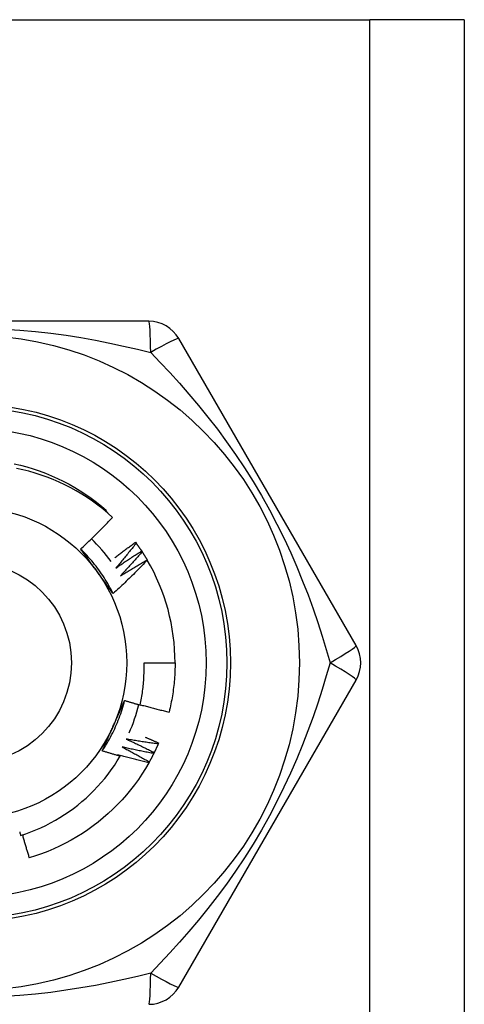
# Model space of a CAD drawing. Header units: inches. Extents: x 5 to 143, y 9 to 75.
# Tile 71 of 125: x 33.185 to 33.439, y 54.867 to 55.429. Entities that reach past the tile are written whole.
import ezdxf

# ---------------------------------------------------------------- set-up
doc = ezdxf.new("R2010")
doc.units = ezdxf.units.IN
doc.header["$MEASUREMENT"] = 0
doc.layers.add('Visible Edges(ANSI)', color=7, linetype='Continuous', lineweight=25)
doc.layers.add('Visible Tangent Edges(ANSI)', color=7, linetype='Continuous', lineweight=25)

msp = doc.modelspace()

# ---------------------------------------------------------------- linework, layer by layer
at = {"layer": 'Visible Edges(ANSI)'}
for p, q in [((32.93072577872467, 55.42897896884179), (33.38502577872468, 55.42897896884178)), ((33.43887577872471, 55.42897896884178), (33.38502577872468, 55.42897896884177)), ((33.43887577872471, 55.42897896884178), (33.43887577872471, 28.12017581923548)), ((33.25902563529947, 55.25686086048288), (33.05672601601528, 55.25686086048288)), ((33.37722338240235, 55.07182156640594), (33.27607357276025, 55.24701816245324)), ((33.23440788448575, 55.14843186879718), (33.2348505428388, 55.1489490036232)), ((33.25147188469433, 55.13074430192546), (33.25182805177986, 55.13025687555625)), ((33.25491490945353, 55.12579361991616), (33.25524529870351, 55.12528835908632)), ((33.25809633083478, 55.12067089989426), (33.25814480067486, 55.12058806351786)), ((33.2563029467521, 55.0619789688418), (33.27401750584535, 55.0619789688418)), ((33.27607351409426, 54.87693968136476), (33.37722331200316, 55.05213626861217)), ((33.26462631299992, 55.01622718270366), (33.26438706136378, 55.01567292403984))]:
    msp.add_line(p, q, dxfattribs=at)
at = {"layer": 'Visible Edges(ANSI)', "flags": 128}
for points in [[(33.18231324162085, 55.17552064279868), (33.18593704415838, 55.17467975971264), (33.18953205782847, 55.17372323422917), (33.19309459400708, 55.17265207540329), (33.19662099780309, 55.17146737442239), (33.20010764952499, 55.17017032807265), (33.20355097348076, 55.168762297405), (33.20694743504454, 55.16724470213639), (33.21029355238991, 55.16561911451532), (33.2135858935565, 55.16388718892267), (33.21682107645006, 55.16205070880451), (33.21999578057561, 55.16011156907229), (33.22310675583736, 55.15807174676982), (33.22615080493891, 55.15593333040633), (33.22912480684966, 55.15369852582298), (33.23202571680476, 55.15136962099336), (33.2348505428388, 55.1489490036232)], [(33.23834216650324, 55.14498025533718), (33.23560170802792, 55.14741759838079), (33.23278846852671, 55.14976405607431), (33.22990473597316, 55.15201805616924), (33.22695279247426, 55.15417800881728), (33.22393494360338, 55.15624234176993), (33.22085347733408, 55.15820947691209), (33.21771067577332, 55.16007782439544), (33.21450883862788, 55.1618458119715), (33.21125025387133, 55.16351186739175), (33.20793720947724, 55.1650744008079), (33.20457200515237, 55.16653183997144), (33.20115801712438, 55.16788217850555), (33.19770585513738, 55.16912108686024), (33.19421993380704, 55.17024726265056), (33.19070303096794, 55.17126011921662), (33.18715792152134, 55.17215903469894), (33.18358738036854, 55.17294341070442)], [(33.22016438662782, 55.12690215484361), (33.22094690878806, 55.12763041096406), (33.22172726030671, 55.12836087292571), (33.22250544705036, 55.12909354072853), (33.22328146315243, 55.12982840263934), (33.2240553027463, 55.13056546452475), (33.22482697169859, 55.13130470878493), (33.22559645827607, 55.13204614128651), (33.22636376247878, 55.13278974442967), (33.2271288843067, 55.13353552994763), (33.22789181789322, 55.13428347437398), (33.22865255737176, 55.13503358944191), (33.22941110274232, 55.13578585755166), (33.23016745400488, 55.13654027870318), (33.23092160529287, 55.1372968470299), (33.23167355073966, 55.13805555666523), (33.23242330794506, 55.13881641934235), (33.23317087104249, 55.13957942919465), (33.23391623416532, 55.14034458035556), (33.23465940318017, 55.14111187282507), (33.23540036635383, 55.14188130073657), (33.23613912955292, 55.14265285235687), (33.23687568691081, 55.14342653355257), (33.23761003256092, 55.14420233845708), (33.23834216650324, 55.14498025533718)], [(33.23871837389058, 55.10145272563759), (33.23812976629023, 55.10263328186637), (33.23752395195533, 55.10380512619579), (33.23690107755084, 55.1049680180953), (33.23626131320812, 55.10612172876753), (33.23560481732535, 55.10726601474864), (33.23493174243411, 55.10840064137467), (33.23424224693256, 55.10952537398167), (33.23353650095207, 55.11063997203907), (33.23281465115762, 55.11174420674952), (33.23207686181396, 55.11283782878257), (33.23132329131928, 55.11392061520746), (33.23055410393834, 55.11499231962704), (33.22976944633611, 55.11605270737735), (33.22896949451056, 55.11710154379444), (33.22815438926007, 55.11813859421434), (33.22732430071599, 55.11916361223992), (33.22647938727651, 55.12017637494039), (33.22561980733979, 55.12117664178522), (33.224745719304, 55.12216416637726), (33.22385728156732, 55.12313872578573), (33.22295465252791, 55.12410007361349), (33.22203799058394, 55.12504797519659), (33.22110745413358, 55.12598219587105), (33.2201632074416, 55.12690249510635)], [(33.22954067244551, 55.11404655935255), (33.2291477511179, 55.11458735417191), (33.22875517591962, 55.11512765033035), (33.2283629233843, 55.1156674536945), (33.22797096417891, 55.11620677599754), (33.22757929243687, 55.11674561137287), (33.22718788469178, 55.11728397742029), (33.22679671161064, 55.11782188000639), (33.22640576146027, 55.11835933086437), (33.22601501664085, 55.11889632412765), (33.225624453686, 55.11943287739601), (33.22523404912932, 55.11996899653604), (33.22484378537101, 55.12050468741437), (33.22445364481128, 55.12103995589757), (33.22406360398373, 55.12157480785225), (33.22367364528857, 55.1221092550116), (33.2232837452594, 55.12264330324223), (33.22289389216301, 55.12317695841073), (33.22250405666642, 55.12371022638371), (33.22211422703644, 55.12424311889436), (33.22172437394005, 55.12477564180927), (33.22133448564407, 55.12530779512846), (33.2209445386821, 55.12583959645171), (33.22055451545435, 55.12637104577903), (33.22016438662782, 55.12690215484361)], [(33.23957168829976, 55.1219599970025), (33.24006030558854, 55.12233516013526), (33.24054955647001, 55.12270952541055), (33.24103944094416, 55.12308310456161), (33.24152995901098, 55.12345589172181), (33.24202110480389, 55.12382788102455), (33.24251288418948, 55.12419907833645), (33.24300529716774, 55.12456948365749), (33.2434983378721, 55.12493909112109), (33.24399200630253, 55.12530790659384), (33.24448630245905, 55.12567592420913), (33.24498122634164, 55.12604314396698), (33.24547677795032, 55.12640957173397), (33.24597295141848, 55.12677519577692), (33.24646975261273, 55.12714002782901), (33.24696717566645, 55.12750405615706), (33.24746522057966, 55.12786728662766), (33.24796388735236, 55.1282297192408), (33.24846317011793, 55.12859134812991), (33.24896308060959, 55.12895217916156), (33.24946360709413, 55.12931220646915), (33.24996474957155, 55.1296714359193), (33.25046651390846, 55.13002986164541), (33.25096888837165, 55.13038748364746), (33.25147188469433, 55.13074430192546)], [(33.25182805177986, 55.13025687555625), (33.25135604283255, 55.1296512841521), (33.25088284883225, 55.12904657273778), (33.25040846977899, 55.12844273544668), (33.24993289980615, 55.12783978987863), (33.24945614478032, 55.12723772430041), (33.24897821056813, 55.12663654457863), (33.24849909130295, 55.12603625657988), (33.2480187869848, 55.12543686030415), (33.24753730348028, 55.12483835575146), (33.24705464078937, 55.1242407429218), (33.24657079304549, 55.12364402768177), (33.24608577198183, 55.12304821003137), (33.24559956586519, 55.12245329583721), (33.24511218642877, 55.12185927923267), (33.24462362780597, 55.12126617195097), (33.2441338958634, 55.12067396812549), (33.24364298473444, 55.12008267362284), (33.24315090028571, 55.11949229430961), (33.2426576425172, 55.11890281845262), (33.24216321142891, 55.11831426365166), (33.24166760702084, 55.11772662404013), (33.24117083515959, 55.11713989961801), (33.24067288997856, 55.11655409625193), (33.24017377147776, 55.11596921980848)], [(33.25182805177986, 55.13025687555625), (33.25196081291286, 55.13007381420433), (33.25209322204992, 55.12989049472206), (33.25222526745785, 55.12970692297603), (33.25235696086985, 55.12952309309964), (33.25248829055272, 55.12933900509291), (33.25261926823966, 55.12915465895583), (33.25274988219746, 55.12897006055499), (33.25288013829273, 55.1287852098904), (33.25301003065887, 55.12860010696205), (33.25313956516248, 55.12841474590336), (33.25326874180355, 55.12822913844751), (33.2533975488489, 55.12804327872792), (33.25352599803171, 55.12785716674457), (33.25365408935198, 55.12767080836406), (33.25378181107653, 55.1274841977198), (33.25390916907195, 55.12729734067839), (33.25403616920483, 55.12711023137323), (33.25416279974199, 55.12692288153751), (33.25428906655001, 55.12673527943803), (33.2544149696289, 55.12654743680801), (33.25454050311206, 55.12635934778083), (33.25466567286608, 55.1261710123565), (33.25479047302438, 55.12598243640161), (33.25491490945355, 55.12579361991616)], [(33.24017377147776, 55.11596921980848), (33.24077826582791, 55.11639218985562), (33.24138361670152, 55.11681398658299), (33.24198982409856, 55.11723459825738), (33.24259688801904, 55.117654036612), (33.24320479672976, 55.11807228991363), (33.24381356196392, 55.11848935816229), (33.24442317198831, 55.11890524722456), (33.24503363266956, 55.11931995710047), (33.24564493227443, 55.1197334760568), (33.24625708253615, 55.12014581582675), (33.24687007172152, 55.12055696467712), (33.24748390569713, 55.12096692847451), (33.24809857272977, 55.12137570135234), (33.24871408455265, 55.12178328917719), (33.24933042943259, 55.12218968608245), (33.24994760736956, 55.12259489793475), (33.25056561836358, 55.12299891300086), (33.25118446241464, 55.1234017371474), (33.25180413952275, 55.12380337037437), (33.25242464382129, 55.12420381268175), (33.25304596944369, 55.12460305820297), (33.25366812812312, 55.12500110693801), (33.2542911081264, 55.12539795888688), (33.25491490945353, 55.12579361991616)], [(33.25524529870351, 55.12528835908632), (33.25474249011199, 55.12470808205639), (33.2542385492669, 55.1241287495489), (33.25373346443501, 55.12355034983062), (33.25322724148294, 55.12297290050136), (33.25271988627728, 55.12239638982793), (33.25221138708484, 55.12182082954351), (33.25170175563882, 55.12124621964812), (33.2511909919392, 55.12067256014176), (33.2506790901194, 55.12009985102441), (33.25016605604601, 55.11952809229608), (33.24965189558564, 55.11895729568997), (33.24913659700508, 55.11838746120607), (33.24862017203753, 55.11781858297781), (33.2481026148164, 55.11725066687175), (33.24758393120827, 55.11668371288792), (33.24706412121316, 55.11611772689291), (33.24654317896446, 55.11555270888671), (33.24602111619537, 55.11498866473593), (33.2454979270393, 55.11442558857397), (33.24497361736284, 55.11386348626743), (33.24444818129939, 55.11330236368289), (33.24392161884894, 55.11274221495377), (33.24339394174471, 55.11218305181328), (33.2428651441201, 55.11162486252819)], [(33.2428651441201, 55.11162486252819), (33.24349077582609, 55.11201588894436), (33.24411720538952, 55.11240569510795), (33.2447444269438, 55.11279428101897), (33.24537244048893, 55.11318164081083), (33.24600124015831, 55.11356778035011), (33.24663083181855, 55.11395268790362), (33.24726120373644, 55.11433638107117), (33.24789236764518, 55.11471884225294), (33.24852430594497, 55.11510007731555), (33.24915703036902, 55.11548008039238), (33.24979053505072, 55.11585886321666), (33.25042481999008, 55.11623641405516), (33.25105987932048, 55.11661273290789), (33.25169571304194, 55.11698782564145), (33.25233232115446, 55.11736168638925), (33.25296969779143, 55.11773431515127), (33.25360784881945, 55.11810570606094), (33.25424676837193, 55.11847587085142), (33.25488645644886, 55.11884479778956), (33.25552690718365, 55.11921249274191), (33.2561681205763, 55.1195789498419), (33.25681009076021, 55.11994416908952), (33.25745283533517, 55.12030815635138), (33.25809633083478, 55.12067089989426)], [(33.25524529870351, 55.12528835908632), (33.25536837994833, 55.12509865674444), (33.25549109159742, 55.12490871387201), (33.25561343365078, 55.12471853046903), (33.25573540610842, 55.12452811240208), (33.25585700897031, 55.12433745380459), (33.25597823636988, 55.12414656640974), (33.25609909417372, 55.12395543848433), (33.25621957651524, 55.12376407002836), (33.25633969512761, 55.12357247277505), (33.25645943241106, 55.12338064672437), (33.25657879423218, 55.12318858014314), (33.25669778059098, 55.12299628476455), (33.25681640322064, 55.12280375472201), (33.25693463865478, 55.12261100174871), (33.25705251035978, 55.12241801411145), (33.25716999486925, 55.12222479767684), (33.2572871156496, 55.12203135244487), (33.25740384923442, 55.12183767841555), (33.2575202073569, 55.12164377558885), (33.25763619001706, 55.12144964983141), (33.25775179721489, 55.12125530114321), (33.2578670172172, 55.12106072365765), (33.25798186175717, 55.12086592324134), (33.25809633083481, 55.12067089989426)], [(33.25814480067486, 55.12058806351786), (33.2573623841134, 55.11976453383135), (33.25657763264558, 55.11894326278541), (33.25579053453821, 55.11812425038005), (33.25500109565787, 55.11730751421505), (33.25420932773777, 55.11649304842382), (33.25341521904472, 55.11568086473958), (33.2526187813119, 55.1148709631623), (33.25182001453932, 55.11406334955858), (33.25101892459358, 55.11325802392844), (33.25021551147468, 55.11245500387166), (33.24940976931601, 55.11165427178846), (33.24860169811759, 55.11085583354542), (33.2477912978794, 55.11005969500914), (33.24697858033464, 55.10926586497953), (33.24616353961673, 55.10847434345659), (33.24534618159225, 55.10768513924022), (33.24452651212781, 55.10689825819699), (33.24370453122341, 55.10611370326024), (33.24288025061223, 55.10533148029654), (33.24205365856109, 55.10455159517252), (33.24122477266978, 55.10377405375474), (33.24039358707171, 55.10299886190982), (33.23956011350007, 55.10222602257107), (33.23872434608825, 55.10145554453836)], [(33.23872434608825, 55.10145554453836), (33.23834211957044, 55.10197574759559), (33.23796004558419, 55.10249623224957), (33.23757809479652, 55.10301701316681), (33.23719623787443, 55.10353810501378), (33.23681446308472, 55.10405952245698), (33.2364327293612, 55.10458127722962), (33.23605101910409, 55.10510338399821), (33.23566930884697, 55.10562585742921), (33.23528756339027, 55.10614871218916), (33.23490577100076, 55.10667195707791), (33.23452389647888, 55.1071956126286), (33.23414191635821, 55.1077196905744), (33.23375980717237, 55.10824420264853), (33.23337753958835, 55.10876916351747), (33.23299509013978, 55.10929458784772), (33.23261243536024, 55.10982049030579), (33.23222954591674, 55.11034688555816), (33.2318463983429, 55.11087378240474), (33.2314629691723, 55.11140119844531), (33.23107922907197, 55.1119291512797), (33.23069515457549, 55.11245764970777), (33.23031072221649, 55.11298670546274), (33.22992590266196, 55.11351634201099), (33.22954067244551, 55.11404655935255)], [(33.25410130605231, 55.03788639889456), (33.25431074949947, 55.03887556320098), (33.25451014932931, 55.0398670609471), (33.25469943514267, 55.04086067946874), (33.25487852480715, 55.04185594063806), (33.25504740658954, 55.0428527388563), (33.25520606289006, 55.04385099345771), (33.25535448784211, 55.04485062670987), (33.25549266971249, 55.04585156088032), (33.255620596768, 55.04685371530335), (33.25573826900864, 55.04785701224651), (33.25584566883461, 55.04886137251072), (33.25594279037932, 55.04986671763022), (33.25602962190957, 55.05087296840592), (33.25610615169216, 55.05188004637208), (33.25617237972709, 55.05288787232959), (33.25622828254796, 55.05389636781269), (33.25627386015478, 55.05490545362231), (33.25630910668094, 55.05591505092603), (33.25633400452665, 55.05692508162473), (33.25634854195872, 55.05793546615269), (33.25635270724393, 55.05894612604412), (33.25634651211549, 55.05995698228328), (33.25632992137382, 55.06096795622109), (33.2563029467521, 55.0619789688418)], [(33.27401750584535, 55.0619789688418), (33.27401149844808, 55.06079734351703), (33.27399346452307, 55.05961584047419), (33.27396341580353, 55.05843458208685), (33.27392134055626, 55.05725369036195), (33.27386726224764, 55.05607328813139), (33.27380118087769, 55.05489349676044), (33.27372308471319, 55.05371443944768), (33.27363300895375, 55.0525362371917), (33.27353095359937, 55.05135901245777), (33.27341691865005, 55.0501828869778), (33.27329092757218, 55.04900798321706), (33.27315298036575, 55.04783442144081), (33.27300311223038, 55.04666232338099), (33.27284132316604, 55.04549181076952), (33.27266762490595, 55.04432300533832), (33.2724820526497, 55.04315602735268), (33.27228461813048, 55.04199099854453), (33.27207534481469, 55.04082803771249), (33.27185424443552, 55.03966726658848), (33.27162134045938, 55.0385088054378), (33.27137666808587, 55.03735277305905), (33.27112025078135, 55.03619929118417), (33.27085210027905, 55.03504847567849), (33.27057226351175, 55.03390044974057)], [(33.23248234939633, 55.01170410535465), (33.23321044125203, 55.01280413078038), (33.23392237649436, 55.01391470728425), (33.23461803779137, 55.01503557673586), (33.23529729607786, 55.0161664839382), (33.23596002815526, 55.01730717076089), (33.2366061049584, 55.01845738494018), (33.2372354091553, 55.01961686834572), (33.23784780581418, 55.02078536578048), (33.23844317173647, 55.02196261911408), (33.23902138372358, 55.02314837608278), (33.23958231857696, 55.02434237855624), (33.24012584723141, 55.02554436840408), (33.24065184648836, 55.02675409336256), (33.24116018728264, 55.02797129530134), (33.24165074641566, 55.02919571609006), (33.24212339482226, 55.03042710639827), (33.24257801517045, 55.03166520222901), (33.24301447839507, 55.03290975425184), (33.24343266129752, 55.03416050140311), (33.24383242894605, 55.03541719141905), (33.24421366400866, 55.03667956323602), (33.24457624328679, 55.03794736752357), (33.24492003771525, 55.03922034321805), (33.24524491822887, 55.04049823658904)], [(33.23880008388, 55.02594914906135), (33.23907196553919, 55.02655982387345), (33.23934358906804, 55.02716995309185), (33.23961494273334, 55.02777955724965), (33.23988602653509, 55.02838865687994), (33.24015684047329, 55.02899727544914), (33.24042737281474, 55.029605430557), (33.24069762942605, 55.03021314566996), (33.24096759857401, 55.0308204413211), (33.24123727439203, 55.03142733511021), (33.2415066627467, 55.03203385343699), (33.24177575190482, 55.03264001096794), (33.24204454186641, 55.03324583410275), (33.24231302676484, 55.03385134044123), (33.24258120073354, 55.03445655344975), (33.2428490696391, 55.03506149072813), (33.24311661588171, 55.03566617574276), (33.24338385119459, 55.03627062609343), (33.24365075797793, 55.03687486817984), (33.24391733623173, 55.03747891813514), (33.24418359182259, 55.03808279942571), (33.24444950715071, 55.03868653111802), (33.24471508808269, 55.0392901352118), (33.24498032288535, 55.03989363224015), (33.24524521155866, 55.04049704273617)], [(33.24524521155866, 55.04049704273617), (33.24561299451, 55.04038382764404), (33.24598088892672, 55.04027099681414), (33.24634888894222, 55.04015855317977), (33.2467169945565, 55.04004649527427), (33.24708521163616, 55.03993482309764), (33.2474535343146, 55.03982353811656), (33.24782195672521, 55.03971263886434), (33.24819049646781, 55.03960212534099), (33.2485591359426, 55.03949199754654), (33.24892788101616, 55.03938225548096), (33.2492967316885, 55.03927289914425), (33.24966568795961, 55.03916393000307), (33.25003474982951, 55.03905534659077), (33.2504039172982, 55.03894714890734), (33.25077319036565, 55.0388393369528), (33.25114256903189, 55.03873191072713), (33.25151204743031, 55.03862487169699), (33.25188163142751, 55.03851821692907), (33.2522513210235, 55.03841194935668), (33.25262111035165, 55.03830606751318), (33.2529910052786, 55.03820057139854), (33.25336099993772, 55.03809546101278), (33.25373110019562, 55.0379907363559), (33.25410130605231, 55.03788639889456)], [(33.2541438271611, 55.03808325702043), (33.25482409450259, 55.03789425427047), (33.25550473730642, 55.03770652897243), (33.25618576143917, 55.03752008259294), (33.25686716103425, 55.03733491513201), (33.25754894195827, 55.03715102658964), (33.2582310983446, 55.03696841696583), (33.25891363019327, 55.03678708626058), (33.25959652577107, 55.03660703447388), (33.2602797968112, 55.03642826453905), (33.26096344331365, 55.03625077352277), (33.26164744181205, 55.03607456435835), (33.26233181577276, 55.0358996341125), (33.26301655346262, 55.03572598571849), (33.2637016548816, 55.03555361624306), (33.26438712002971, 55.03538253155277), (33.26507293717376, 55.03521272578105), (33.26575911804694, 55.03504420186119), (33.26644565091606, 55.03487696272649), (33.26713253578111, 55.03471100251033), (33.26781978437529, 55.03454632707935), (33.2685073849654, 55.03438293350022), (33.26919532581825, 55.03422082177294), (33.26988363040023, 55.03405999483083), (33.27057226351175, 55.03390044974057)], [(33.23248778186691, 55.01170034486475), (33.23274717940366, 55.01229146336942), (33.23300689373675, 55.01288259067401), (33.23326692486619, 55.01347376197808), (33.23352727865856, 55.01406500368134), (33.23378794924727, 55.01465634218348), (33.23404893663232, 55.0152478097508), (33.23431024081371, 55.01583943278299), (33.23457185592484, 55.01643124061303), (33.23483378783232, 55.01702326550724), (33.23509603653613, 55.01761553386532), (33.23535860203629, 55.01820807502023), (33.23562147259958, 55.01880091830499), (33.23588465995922, 55.01939409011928), (33.2361481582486, 55.0199876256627), (33.23641196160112, 55.02058154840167), (33.23667608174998, 55.02117588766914), (33.23694050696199, 55.02177067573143), (33.23720524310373, 55.02236593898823), (33.23747028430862, 55.02296170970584), (33.23773563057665, 55.02355801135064), (33.23800128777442, 55.02415487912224), (33.23826724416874, 55.02475233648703), (33.23853351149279, 55.0253504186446), (33.23880008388, 55.02594914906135)], [(33.2570286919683, 55.01954136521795), (33.25734661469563, 55.01940667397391), (33.25766440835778, 55.01927168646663), (33.25798208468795, 55.01913640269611), (33.25829965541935, 55.01900082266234), (33.25861709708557, 55.01886494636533), (33.25893443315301, 55.01872877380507), (33.25925165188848, 55.01859230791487), (33.25956875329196, 55.01845554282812), (33.25988572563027, 55.01831848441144), (33.26020259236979, 55.0181811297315), (33.26051934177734, 55.01804347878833), (33.26083597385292, 55.0179055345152), (33.26115248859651, 55.01776729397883), (33.26146887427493, 55.01762875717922), (33.26178515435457, 55.01748992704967), (33.26210131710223, 55.01735080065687), (33.26241735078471, 55.01721138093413), (33.26273327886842, 55.01707166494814), (33.26304907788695, 55.0169316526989), (33.2633647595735, 55.01679135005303), (33.26368032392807, 55.0166507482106), (33.26399577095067, 55.01650985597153), (33.26431110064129, 55.01636866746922), (33.26462631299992, 55.01622718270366)], [(33.24378402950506, 55.01394065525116), (33.24443845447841, 55.0136000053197), (33.2450922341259, 55.01325805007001), (33.2457453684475, 55.01291479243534), (33.24639783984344, 55.01257023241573), (33.24704966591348, 55.01222437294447), (33.24770083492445, 55.01187721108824), (33.24835134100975, 55.01152874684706), (33.24900119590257, 55.01117898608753), (33.24965038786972, 55.01082793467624), (33.25029892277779, 55.01047558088), (33.25094679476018, 55.01012193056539), (33.2515939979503, 55.00976698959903), (33.25224053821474, 55.00941075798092), (33.25288640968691, 55.00905322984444), (33.25353161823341, 55.00869441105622), (33.25417615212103, 55.00833430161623), (33.25482001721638, 55.00797290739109), (33.25546320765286, 55.0076102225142), (33.25610572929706, 55.00724624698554), (33.25674756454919, 55.00688098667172), (33.25738873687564, 55.00651444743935), (33.25802921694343, 55.00614661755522), (33.25866902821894, 55.00577750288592), (33.25930815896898, 55.00540710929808)], [(33.2618400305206, 55.01020699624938), (33.26108485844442, 55.01034577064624), (33.26032993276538, 55.01048600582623), (33.25957523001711, 55.01062769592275), (33.25882076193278, 55.0107708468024), (33.25806652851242, 55.01091545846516), (33.25731254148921, 55.01106152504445), (33.25655878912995, 55.01120905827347), (33.25580528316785, 55.01135804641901), (33.25505202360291, 55.01150849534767), (33.25429901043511, 55.01166041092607), (33.25354624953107, 55.01181378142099), (33.25279374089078, 55.01196861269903), (33.25204148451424, 55.0121249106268), (33.25128948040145, 55.01228266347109), (33.25053774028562, 55.0124418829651), (33.24978625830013, 55.01260256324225), (33.249035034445, 55.01276470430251), (33.24828408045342, 55.0129283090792), (33.24753339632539, 55.01309337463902), (33.2467829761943, 55.01325990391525), (33.24603282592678, 55.01342789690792), (33.24528295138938, 55.01359735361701), (33.24453335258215, 55.01376827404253), (33.24378402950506, 55.01394065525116)], [(33.24616160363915, 55.01846437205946), (33.24683283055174, 55.01815815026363), (33.24750347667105, 55.01785058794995), (33.24817354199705, 55.01754169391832), (33.24884302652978, 55.01723146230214), (33.24951191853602, 55.01691989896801), (33.25018022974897, 55.01660700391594), (33.25084794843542, 55.01629277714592), (33.25151508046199, 55.01597721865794), (33.25218161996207, 55.01566033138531), (33.25284756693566, 55.01534211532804), (33.25351292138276, 55.01502257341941), (33.25417767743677, 55.01470170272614), (33.2548418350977, 55.01437950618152), (33.25550539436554, 55.01405598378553), (33.25616835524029, 55.01373113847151), (33.25683071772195, 55.01340497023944), (33.25749247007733, 55.01307747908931), (33.25815361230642, 55.01274866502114), (33.25881415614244, 55.0124185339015), (33.25947408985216, 55.01208707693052), (33.26013342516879, 55.01175430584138), (33.26079213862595, 55.0114202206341), (33.26145024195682, 55.01108481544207), (33.2621077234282, 55.01074809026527)], [(33.26438706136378, 55.01567292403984), (33.26362570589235, 55.01577231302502), (33.2628645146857, 55.01587317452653), (33.26210347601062, 55.01597550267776), (33.2613425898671, 55.01607930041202), (33.26058186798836, 55.01618456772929), (33.25982132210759, 55.01629130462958), (33.25906092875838, 55.01639951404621), (33.25830069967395, 55.01650919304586), (33.25754064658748, 55.01662034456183), (33.25678076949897, 55.01673296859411), (33.25602105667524, 55.01684706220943), (33.25526152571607, 55.01696262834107), (33.25450217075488, 55.01707966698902), (33.25374299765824, 55.01719817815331), (33.25298400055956, 55.01731816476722), (33.25222519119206, 55.01743962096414), (33.25146656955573, 55.01756255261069), (33.25070813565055, 55.01768695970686), (33.24994988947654, 55.01781284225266), (33.2491918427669, 55.01794019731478), (33.24843398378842, 55.01806902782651), (33.2476763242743, 55.01819933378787), (33.24691886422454, 55.01833111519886), (33.24616160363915, 55.01846437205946)], [(33.26438706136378, 55.01567292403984), (33.2642966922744, 55.01546562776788), (33.26420592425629, 55.01525851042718), (33.26411475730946, 55.01505156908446), (33.2640231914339, 55.01484480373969), (33.26393121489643, 55.0146382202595), (33.26383883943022, 55.01443181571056), (33.2637460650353, 55.01422559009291), (33.26365287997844, 55.0140195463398), (33.26355930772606, 55.01381368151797), (33.26346532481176, 55.013608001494), (33.26337094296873, 55.0134025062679), (33.26327616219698, 55.01319719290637), (33.26318098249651, 55.01299206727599), (33.26308540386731, 55.0127871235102), (33.26298942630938, 55.01258237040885), (33.26289304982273, 55.01237780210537), (33.26279627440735, 55.01217342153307), (33.26269910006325, 55.01196922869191), (33.26260152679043, 55.01176522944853), (33.26250355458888, 55.01156141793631), (33.2624051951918, 55.01135780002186), (33.262306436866, 55.01115436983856), (33.26220727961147, 55.01095113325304), (33.26210772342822, 55.01074809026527)], [(33.18594848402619, 54.9634199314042), (33.18888350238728, 54.9644028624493), (33.19179080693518, 54.96547540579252), (33.19466651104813, 54.96663651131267), (33.19750237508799, 54.96788288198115), (33.2002960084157, 54.96921320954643), (33.20304556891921, 54.9706264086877), (33.20574920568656, 54.97212137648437), (33.20840507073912, 54.97369701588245), (33.21101132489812, 54.97535222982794), (33.213566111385, 54.97708592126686), (33.21606759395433, 54.9788969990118), (33.21851391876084, 54.98078436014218), (33.22090323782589, 54.98274691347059), (33.22323370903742, 54.98478355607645), (33.22550348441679, 54.98689319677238), (33.22770832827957, 54.98907232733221), (33.22984250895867, 54.99131524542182), (33.23190461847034, 54.99362012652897), (33.23389334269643, 54.99598521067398), (33.23580735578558, 54.99840874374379), (33.23764533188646, 55.00088895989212), (33.23940595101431, 55.00342411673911), (33.24108789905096, 55.00601244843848), (33.24268983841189, 55.00865220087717)], [(33.24268983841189, 55.00865220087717), (33.24226323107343, 55.00877366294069), (33.24183675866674, 55.00889560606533), (33.24141040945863, 55.00901803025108), (33.24098419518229, 55.00914094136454), (33.24055810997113, 55.0092643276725), (33.24013215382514, 55.00938820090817), (33.23970633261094, 55.00951255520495), (33.2392806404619, 55.00963739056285), (33.23885507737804, 55.00976271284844), (33.23842965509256, 55.00988851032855), (33.23800436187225, 55.01001479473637), (33.23757919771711, 55.0101415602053), (33.23715417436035, 55.01026880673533), (33.23672928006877, 55.01039653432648), (33.23630452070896, 55.01052474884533), (33.23587989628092, 55.0106534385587), (33.23545540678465, 55.01078261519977), (33.23503105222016, 55.01091227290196), (33.23460683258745, 55.01104241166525), (33.23418274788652, 55.01117303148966), (33.23375880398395, 55.01130413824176), (33.23333498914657, 55.01143572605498), (33.23291131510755, 55.01156779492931), (33.23248778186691, 55.01170034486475)], [(33.24117485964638, 55.00954644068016), (33.24123806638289, 55.00950932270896), (33.24130126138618, 55.00947219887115), (33.24136445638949, 55.00943505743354), (33.24142763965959, 55.00939790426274), (33.24149081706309, 55.00936073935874), (33.24155398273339, 55.00932355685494), (33.2416171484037, 55.00928636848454), (33.2416803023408, 55.00924916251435), (33.24174345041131, 55.00921194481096), (33.24180659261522, 55.00917472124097), (33.24186972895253, 55.00913748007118), (33.24193285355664, 55.0091002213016), (33.24199597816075, 55.00906295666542), (33.24205909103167, 55.00902568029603), (33.24212219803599, 55.00898838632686), (33.2421852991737, 55.00895108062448), (33.24224838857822, 55.00891376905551), (33.24231147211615, 55.00887643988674), (33.24237455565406, 55.00883909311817), (33.24243762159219, 55.00880174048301), (33.24250068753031, 55.00876437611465), (33.24256374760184, 55.00872699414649), (33.24262679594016, 55.00868960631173), (33.24268983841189, 55.00865220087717)], [(33.25901272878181, 55.00488064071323), (33.25826578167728, 55.00505842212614), (33.25751915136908, 55.00523765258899), (33.25677281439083, 55.00541832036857), (33.25602680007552, 55.00560043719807), (33.25528109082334, 55.0057840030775), (33.25453569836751, 55.00596901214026), (33.25379062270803, 55.00615546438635), (33.25304586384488, 55.00634336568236), (33.25230142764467, 55.00653271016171), (33.25155731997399, 55.00672349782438), (33.25081352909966, 55.00691573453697), (33.25007006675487, 55.0071094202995), (33.24932693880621, 55.00730454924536), (33.24858413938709, 55.00750112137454), (33.24784167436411, 55.00769914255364), (33.24709954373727, 55.00789861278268), (33.24635775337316, 55.00809952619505), (33.24561630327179, 55.00830188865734), (33.24487519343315, 55.00850569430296), (33.24413442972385, 55.0087109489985), (33.24339401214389, 55.00891765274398), (33.24265394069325, 55.00912579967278), (33.24191422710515, 55.00933539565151), (33.24117485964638, 55.00954644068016)], [(33.2618400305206, 55.01020699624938), (33.26173903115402, 55.01000467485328), (33.26163763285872, 55.00980254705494), (33.26153584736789, 55.00960061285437), (33.26143366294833, 55.00939888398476), (33.26133109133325, 55.00919734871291), (33.26122813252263, 55.00899601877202), (33.2611247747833, 55.0087948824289), (33.26102102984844, 55.00859395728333), (33.26091688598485, 55.00839322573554), (33.26081235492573, 55.0081926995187), (33.26070743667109, 55.00799237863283), (33.26060213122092, 55.00779226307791), (33.26049642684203, 55.00759235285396), (33.2603903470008, 55.00739264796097), (33.26028386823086, 55.00719315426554), (33.26017700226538, 55.00699386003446), (33.26006974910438, 55.00679478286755), (33.25996210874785, 55.0065959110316), (33.25985408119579, 55.00639724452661), (33.25974566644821, 55.00619879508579), (33.2596368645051, 55.00600055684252), (33.25952768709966, 55.00580252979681), (33.2594181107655, 55.00560471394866), (33.259308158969, 55.00540710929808)], [(33.2621077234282, 55.01074809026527), (33.26209663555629, 55.01072552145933), (33.26208552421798, 55.01070294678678), (33.26207442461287, 55.01068037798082), (33.26206330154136, 55.01065781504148), (33.26205219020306, 55.01063525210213), (33.26204106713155, 55.01061268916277), (33.26202994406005, 55.01059013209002), (33.26201880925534, 55.01056757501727), (33.26200767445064, 55.01054501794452), (33.26199652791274, 55.01052246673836), (33.26198538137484, 55.01049991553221), (33.26197423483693, 55.01047737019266), (33.26196307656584, 55.0104548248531), (33.26195190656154, 55.01043228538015), (33.26194074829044, 55.01040974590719), (33.26192957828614, 55.01038720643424), (33.26191839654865, 55.01036467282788), (33.26190721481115, 55.01034213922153), (33.26189603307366, 55.01031961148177), (33.26188483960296, 55.01029708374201), (33.26187364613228, 55.01027456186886), (33.26186244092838, 55.01025203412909), (33.26185123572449, 55.01022951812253), (33.2618400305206, 55.01020699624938)], [(33.25901272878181, 55.00488064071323), (33.25713219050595, 55.00167087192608), (33.25514981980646, 54.99852297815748), (33.25306764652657, 54.99544018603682), (33.25088781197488, 54.99242565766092), (33.24861255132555, 54.98948249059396), (33.24624419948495, 54.98661370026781), (33.24378518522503, 54.9838222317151), (33.2412380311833, 54.98111094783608), (33.23860535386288, 54.97848263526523), (33.23588984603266, 54.97593998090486), (33.23309430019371, 54.97348560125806), (33.2302215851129, 54.97112201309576), (33.22727464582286, 54.96885163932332), (33.22425650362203, 54.96667681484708), (33.22117026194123, 54.96459975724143), (33.21801908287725, 54.96262261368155), (33.21480619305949, 54.96074740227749), (33.21153490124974, 54.95897605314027), (33.20820855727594, 54.95731038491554), (33.20483056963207, 54.9557520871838), (33.20140441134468, 54.95430279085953), (33.1979335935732, 54.95296395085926), (33.19442167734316, 54.95173696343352), (33.19087226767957, 54.95062308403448)], [(33.25930815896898, 55.00540710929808), (33.25929589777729, 55.00538514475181), (33.2592836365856, 55.00536318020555), (33.25927137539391, 55.00534121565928), (33.25925910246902, 55.00531925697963), (33.25924682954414, 55.00529730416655), (33.25923455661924, 55.00527535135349), (33.25922227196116, 55.00525339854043), (33.25920998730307, 55.00523145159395), (33.25919769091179, 55.00520950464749), (33.2591853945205, 55.00518756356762), (33.25917308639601, 55.00516562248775), (33.25916079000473, 55.00514368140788), (33.25914847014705, 55.00512175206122), (33.25913616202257, 55.00509981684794), (33.25912383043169, 55.00507788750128), (33.25911151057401, 55.00505595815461), (33.25909917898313, 55.00503403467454), (33.25908684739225, 55.00501211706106), (33.25907450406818, 55.00499019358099), (33.2590621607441, 55.00496828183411), (33.25904980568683, 55.00494636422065), (33.25903745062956, 55.00492445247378), (33.25902509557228, 55.0049025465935), (33.25901272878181, 55.00488064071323)], [(33.18542147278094, 54.96543795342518), (33.18555216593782, 54.96493315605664), (33.18568356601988, 54.96442855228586), (33.1858156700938, 54.96392414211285), (33.18594848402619, 54.9634199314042)], [(33.1869914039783, 54.96375791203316), (33.18714343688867, 54.9632081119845), (33.18729630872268, 54.96265852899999), (33.18745002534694, 54.96210915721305), (33.18760458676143, 54.96155999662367), (33.18775998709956, 54.96101104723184), (33.18791623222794, 54.96046233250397), (33.18807331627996, 54.95991381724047), (33.18823124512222, 54.95936552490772), (33.18839001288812, 54.95881745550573), (33.18854962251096, 54.95826959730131), (33.18871007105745, 54.95772196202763), (33.18887136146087, 54.95717454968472), (33.18903349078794, 54.95662736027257), (33.18919645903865, 54.95608039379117), (33.1893602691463, 54.95553363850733), (33.1895249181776, 54.95498711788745), (33.18969040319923, 54.95444082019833), (33.18985672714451, 54.95389474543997), (33.19002389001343, 54.95334890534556), (33.190191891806, 54.95280327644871), (33.19036072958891, 54.95225788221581), (33.19053040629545, 54.95171272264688), (33.19070091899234, 54.9511677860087), (33.19087226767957, 54.95062308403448)]]:
    msp.add_lwpolyline(points, dxfattribs=at)
at = {"layer": 'Visible Edges(ANSI)'}
for centre, radius in [((33.15787577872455, 55.0619789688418), 0.187007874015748), ((33.15787577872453, 55.0619789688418), 0.1338582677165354), ((33.15787577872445, 55.0619789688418), 0.0885826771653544)]:
    msp.add_circle(centre, radius, dxfattribs=at)
for centre, radius, start, end in [((33.25902572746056, 55.23717581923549), 0.0196850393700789, 30.0000000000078, 90), ((33.15787577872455, 55.0619789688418), 0.0984251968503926, 36.01810377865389, 45.95689622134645), ((33.15787577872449, 55.0619789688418), 0.1161417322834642, 0, 30.30707566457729), ((33.36017567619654, 55.0619789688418), 0.0196850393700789, 329.9999999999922, 29.99999999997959), ((33.15787577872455, 55.0619789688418), 0.098425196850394, 336.0181037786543, 345.9568962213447), ((33.25902572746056, 54.8867821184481), 0.0196850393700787, 270, 329.9999999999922)]:
    msp.add_arc(centre, radius, start, end, dxfattribs=at)
at = {"layer": 'Visible Tangent Edges(ANSI)'}
msp.add_line((33.38502577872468, 28.12017581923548), (33.38502577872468, 55.42897896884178), dxfattribs=at)
at = {"layer": 'Visible Tangent Edges(ANSI)', "flags": 128}
for points in [[(33.17642983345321, 55.2524368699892), (33.18551612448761, 55.25184565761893), (33.19445291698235, 55.2510424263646), (33.20323109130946, 55.25004340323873), (33.21184513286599, 55.24886656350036), (33.22029677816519, 55.24752958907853), (33.22858796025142, 55.24605016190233), (33.23672127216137, 55.24444581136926), (33.2446953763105, 55.24273509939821), (33.25249937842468, 55.24093900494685), (33.26012177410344, 55.2390786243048)], [(33.26012552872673, 55.23907678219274), (33.26554298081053, 55.23341134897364), (33.2709972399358, 55.22755451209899), (33.27646888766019, 55.22150044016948), (33.2819372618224, 55.21524462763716), (33.2873754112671, 55.20878963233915), (33.29276707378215, 55.20212745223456), (33.29809811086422, 55.19524792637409), (33.30335441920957, 55.18814087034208), (33.30852191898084, 55.18079578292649), (33.31358303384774, 55.17320731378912), (33.31850636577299, 55.16540327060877), (33.32325794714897, 55.15741841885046), (33.3277964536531, 55.14931072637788), (33.33209157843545, 55.14114457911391), (33.33613043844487, 55.13296364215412), (33.33990981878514, 55.12480779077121), (33.34343277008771, 55.11670680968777), (33.34671860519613, 55.10866186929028), (33.34978390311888, 55.10067980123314), (33.35264501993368, 55.09276797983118), (33.35531907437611, 55.084931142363), (33.35782350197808, 55.07717317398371), (33.36017042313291, 55.0695155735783), (33.36237147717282, 55.06198124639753)], [(33.36237185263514, 55.06197699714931), (33.36017417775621, 55.05445262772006), (33.35782913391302, 55.04680068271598), (33.35532198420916, 55.03903505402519), (33.35263847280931, 55.0311714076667), (33.34976735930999, 55.0232343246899), (33.34669357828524, 55.01523392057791), (33.34340125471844, 55.00717734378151), (33.33987451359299, 54.99907172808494), (33.33609722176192, 54.99092399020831), (33.33205597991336, 54.98274670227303), (33.32775914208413, 54.97458094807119), (33.32321984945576, 54.96647353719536), (33.31846763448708, 54.95848921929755), (33.31354310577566, 54.95068646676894), (33.30847763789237, 54.94309824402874), (33.30330415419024, 54.93574727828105), (33.29804998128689, 54.92864581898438), (33.29272576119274, 54.92177773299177), (33.28734574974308, 54.91513207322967), (33.28192447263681, 54.90869836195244), (33.27647458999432, 54.90246413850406), (33.27100821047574, 54.89641624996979), (33.26554998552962, 54.89055497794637), (33.26012559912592, 54.88488164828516)], [(33.26012209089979, 54.88487919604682), (33.25250689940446, 54.88302028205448), (33.24470764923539, 54.88122518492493), (33.23672986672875, 54.87951380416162), (33.22858051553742, 54.87790640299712), (33.22027331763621, 54.87642460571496), (33.21180911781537, 54.87508644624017), (33.20318624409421, 54.87390930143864), (33.19440301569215, 54.87291054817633), (33.18545780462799, 54.87210768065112), (33.17636049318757, 54.87151873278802)]]:
    msp.add_lwpolyline(points, dxfattribs=at)
at = {"layer": 'Visible Tangent Edges(ANSI)'}
for centre, radius in [((33.15787577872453, 55.0619789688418), 0.1476377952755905), ((33.15787577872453, 55.0619789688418), 0.1456692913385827), ((33.15787577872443, 55.0619789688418), 0.0570866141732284)]:
    msp.add_circle(centre, radius, dxfattribs=at)
for centre, major_axis, ratio, start_param, end_param in [((33.25902572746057, 55.23717581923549), (0, 0.0196850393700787), 0.0560536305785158, 4.809173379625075, 6.28318530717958), ((33.25902572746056, 55.23717581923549), (0.017047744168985, 0.0098425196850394), 0.0560536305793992, 0, 1.474011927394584), ((33.36017567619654, 55.0619789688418), (0.0170477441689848, 0.0098425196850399), 0.0560536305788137, 4.809173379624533, 6.283185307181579), ((33.36017567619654, 55.0619789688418), (0.0170477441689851, -0.0098425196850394), 0.0560536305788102, 0, 1.474011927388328), ((33.25902572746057, 54.8867821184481), (0, -0.0196850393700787), 0.0560536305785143, 1.0584e-12, 1.474011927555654), ((33.25902572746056, 54.8867821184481), (0.0170477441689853, -0.0098425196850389), 0.0560536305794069, 4.809173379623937, 6.2831853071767)]:
    msp.add_ellipse(centre, major_axis=major_axis, ratio=ratio, start_param=start_param, end_param=end_param, dxfattribs=at)

doc.saveas('drawing.dxf')
